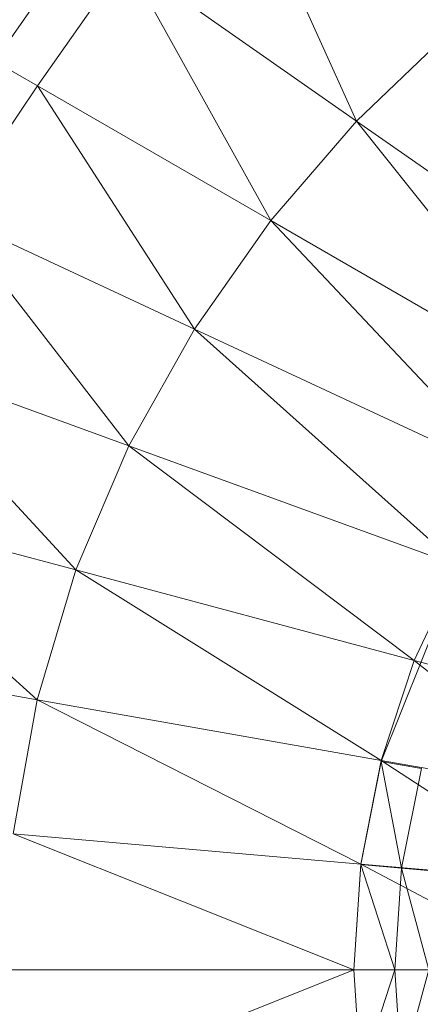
# Model space of a CAD drawing. Header units: metres. Extents: x 397.7 to 427.5, y 12.7 to 28.4.
# Tile 74 of 144: x 406.7482 to 406.7884, y 27.2199 to 27.3189. Entities that reach past the tile are written whole.
import ezdxf

# ---------------------------------------------------------------- set-up
doc = ezdxf.new("R2010")
doc.units = ezdxf.units.M
doc.layers.add('A-DETL-____-MBND', color=7, linetype='Continuous', lineweight=18)

# ---------------------------------------------------------------- blocks, each defined once
blk = doc.blocks.new('Family - Inodor P3-156660-06_TEL_P3')
at = {"layer": 'A-DETL-____-MBND', "color": 253, "true_color": 0xaaaaaa}
for p, q in [((0.082421, 0.312435), (0.094716, 0.285202)), ((0.067489, 0.304266), (0.058368, 0.291223)), ((0.071542, 0.301428), (0.062652, 0.288749)), ((0.094716, 0.285202), (0.071542, 0.301428)), ((0.071542, 0.301428), (0.086104, 0.275209)), ((0.104101, 0.294243), (0.094716, 0.285202)), ((0.062652, 0.288749), (0.058368, 0.291223)), ((0.062652, 0.288749), (0.053918, 0.275736)), ((0.086104, 0.275209), (0.062652, 0.288749)), ((0.062652, 0.288749), (0.078427, 0.264307)), ((0.094716, 0.285202), (0.086104, 0.275209)), ((0.123726, 0.264889), (0.094716, 0.285202)), ((0.094716, 0.285202), (0.116738, 0.257522)), ((0.078427, 0.264307), (0.053918, 0.275736)), ((0.07185, 0.252569), (0.053918, 0.275736)), ((0.086104, 0.275209), (0.078427, 0.264307)), ((0.116738, 0.257522), (0.086104, 0.275209)), ((0.086104, 0.275209), (0.110431, 0.249384)), ((0.078427, 0.264307), (0.07185, 0.252569)), ((0.110431, 0.249384), (0.078427, 0.264307)), ((0.078427, 0.264307), (0.104963, 0.240517)), ((0.07185, 0.252569), (0.046478, 0.261804)), ((0.066533, 0.240103), (0.046478, 0.261804)), ((0.07185, 0.252569), (0.066533, 0.240103)), ((0.104963, 0.240517), (0.07185, 0.252569)), ((0.100497, 0.231003), (0.07185, 0.252569)), ((0.066533, 0.240103), (0.040505, 0.247077)), ((0.062619, 0.227051), (0.040505, 0.247077)), ((0.104963, 0.240517), (0.100497, 0.231003)), ((0.066533, 0.240103), (0.062619, 0.227051)), ((0.100497, 0.231003), (0.066533, 0.240103)), ((0.097181, 0.220957), (0.066533, 0.240103)), ((0.104952, 0.240294), (0.097182, 0.220851)), ((0.062619, 0.227051), (0.036108, 0.231726)), ((0.100497, 0.231003), (0.097181, 0.220957)), ((0.120671, 0.225597), (0.100497, 0.231003)), ((0.117683, 0.217342), (0.100497, 0.231003)), ((0.062619, 0.227051), (0.060222, 0.213589)), ((0.097181, 0.220957), (0.062619, 0.227051)), ((0.095138, 0.210534), (0.062619, 0.227051)), ((0.097181, 0.220957), (0.095138, 0.210534)), ((0.097182, 0.220851), (0.09514, 0.210486)), ((0.117683, 0.217342), (0.097181, 0.220957)), ((0.11583, 0.208724), (0.097181, 0.220957)), ((0.101217, 0.220145), (0.097182, 0.220851)), ((0.097182, 0.220851), (0.101217, 0.220145)), ((0.097182, 0.220851), (0.099221, 0.210134)), ((0.097182, 0.220851), (0.099221, 0.210134)), ((0.101217, 0.220145), (0.099221, 0.210134)), ((0.101217, 0.220145), (0.099221, 0.210134)), ((0.095138, 0.210534), (0.060222, 0.213589)), ((0.094448, 0.199915), (0.060222, 0.213589)), ((0.095138, 0.210534), (0.094448, 0.199915)), ((0.09514, 0.210486), (0.094448, 0.199915)), ((0.11583, 0.208724), (0.095138, 0.210534)), ((0.115202, 0.199915), (0.095138, 0.210534)), ((0.099221, 0.210134), (0.09514, 0.210486)), ((0.09514, 0.210486), (0.099221, 0.210134)), ((0.09514, 0.210486), (0.098544, 0.19992)), ((0.09514, 0.210486), (0.098544, 0.19992)), ((0.099221, 0.210134), (0.098544, 0.19992)), ((0.099221, 0.210134), (0.098544, 0.19992)), ((0.102626, 0.209836), (0.099221, 0.210134)), ((0.099221, 0.210134), (0.102626, 0.209836)), ((0.099221, 0.210134), (0.101963, 0.19992)), ((0.099221, 0.210134), (0.101963, 0.19992)), ((0.094448, 0.199915), (0.059414, 0.199915)), ((0.094448, 0.199915), (0.060222, 0.186241)), ((0.098544, 0.19992), (0.094448, 0.199915)), ((0.098544, 0.19992), (0.094448, 0.199915)), ((0.115202, 0.199915), (0.094448, 0.199915)), ((0.095138, 0.189295), (0.094448, 0.199915)), ((0.09514, 0.189361), (0.094448, 0.199915)), ((0.098544, 0.19992), (0.09514, 0.189361)), ((0.098544, 0.19992), (0.09514, 0.189361)), ((0.101963, 0.19992), (0.098544, 0.19992)), ((0.098544, 0.19992), (0.101963, 0.19992)), ((0.098544, 0.19992), (0.099221, 0.189713)), ((0.098544, 0.19992), (0.099221, 0.189713)), ((0.101963, 0.19992), (0.099221, 0.189713)), ((0.101963, 0.19992), (0.099221, 0.189713))]:
    blk.add_line(p, q, dxfattribs=at)
blk = doc.blocks.new('LONDR55-XX_ZZ-ARQ-CAA-M3D-Londres55_ifc-1-06_TEL_P3')
at = {"layer": 'A-DETL-____-MBND', "color": 253, "lineweight": 18, "true_color": 0xaaaaaa}
blk.add_blockref('Family - Inodor P3-156660-06_TEL_P3', (406.687274, 27.023474), dxfattribs=at)

msp = doc.modelspace()

# ---------------------------------------------------------------- block references
at = {"lineweight": 5}
msp.add_blockref('LONDR55-XX_ZZ-ARQ-CAA-M3D-Londres55_ifc-1-06_TEL_P3', (0, 0), dxfattribs=at)

doc.saveas('drawing.dxf')
